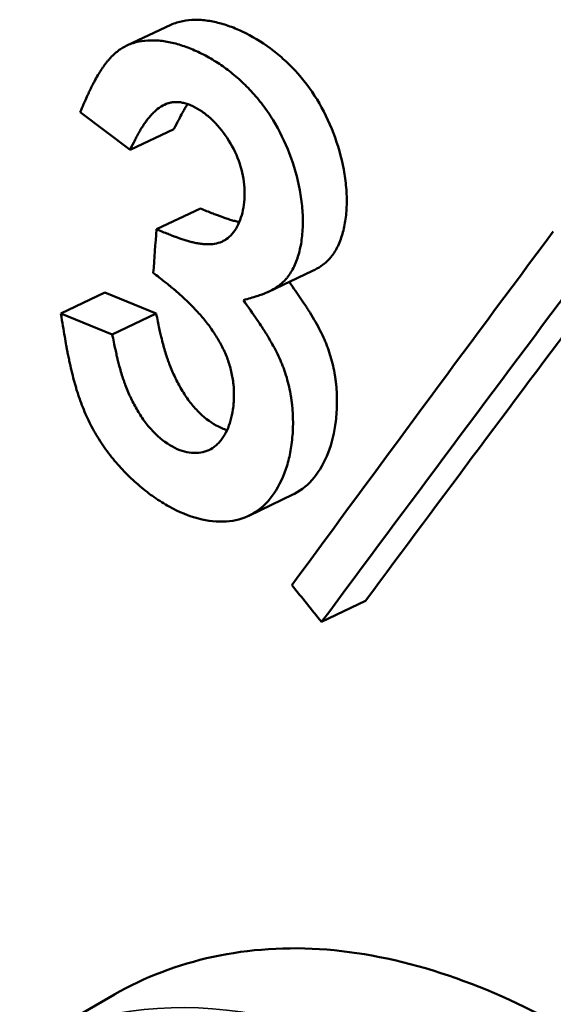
# Model space of a CAD drawing. Header units: millimetres. Extents: x 1837 to 2531, y 1683 to 1885.
# Tile 32 of 37: x 2453.22 to 2455.78, y 1818.89 to 1823.62. Entities that reach past the tile are written whole.
import ezdxf

# ---------------------------------------------------------------- set-up
doc = ezdxf.new("R2010")
doc.units = ezdxf.units.MM
doc.layers.add('Видимые тонкие (ГОСТ)', color=7, linetype='Continuous', lineweight=35)
doc.layers.add('Видимый контур (ГОСТ)', color=7, linetype='Continuous', lineweight=50)

msp = doc.modelspace()

# ---------------------------------------------------------------- linework, layer by layer
at = {"layer": 'Видимые тонкие (ГОСТ)'}
msp.add_ellipse((2455.3431, 1814.9954), major_axis=(-2.125, 3.6806), ratio=0.57735, start_param=3.141593, end_param=6.283185, dxfattribs=at)
at = {"layer": 'Видимый контур (ГОСТ)'}
for p, q in [((2453.7337, 1823.5005), (2453.9446, 1823.5992)), ((2453.5088, 1823.1805), (2453.7484, 1822.9987)), ((2453.9597, 1823.0982), (2453.7484, 1822.9987)), ((2454.0869, 1822.7168), (2453.8756, 1822.6168)), ((2454.6262, 1822.417), (2454.4146, 1822.3169)), ((2453.6274, 1822.3123), (2453.4161, 1822.2114)), ((2453.8744, 1822.2129), (2453.6274, 1822.3123)), ((2453.663, 1822.112), (2453.4161, 1822.2114)), ((2453.8744, 1822.2129), (2453.663, 1822.112)), ((2454.5316, 1821.342), (2454.32, 1821.2403)), ((2454.8807, 1820.8314), (2454.6693, 1820.7294)), ((2453.2181, 1818.676), (2453.674, 1818.9392))]:
    msp.add_line(p, q, dxfattribs=at)
for centre, major_axis, ratio, start_param, end_param in [((2562.397, 1873.9514), (68.2557, 153.2701), 0.555246, 2.144358, 2.145759), ((2640.4469, 1909.5991), (-209.4616, -159.1981), 0.24795, 5.573996, 5.585923), ((2641.3094, 1909.8769), (210.5892, 159.3753), 0.245272, 2.433416, 2.445292), ((2641.3768, 1909.9089), (210.4943, 159.162), 0.244797, 2.435026, 2.445395)]:
    msp.add_ellipse(centre, major_axis=major_axis, ratio=ratio, start_param=start_param, end_param=end_param, dxfattribs=at)
for points, knots in [([(2454.6262, 1822.417), (2454.6407, 1822.4239), (2454.6709, 1822.4411), (2454.695, 1822.4618), (2454.7094, 1822.4778), (2454.7129, 1822.4818), (2454.7189, 1822.4894), (2454.7219, 1822.4933), (2454.7304, 1822.5056), (2454.7358, 1822.5143), (2454.7509, 1822.5421), (2454.7595, 1822.5628), (2454.774, 1822.6086), (2454.7792, 1822.6316), (2454.787, 1822.6814), (2454.7893, 1822.7075), (2454.7907, 1822.7624), (2454.7899, 1822.7894), (2454.785, 1822.846), (2454.781, 1822.875), (2454.7643, 1822.9642), (2454.7481, 1823.0213), (2454.6823, 1823.1939), (2454.6208, 1823.2943), (2454.5316, 1823.3904), (2454.5226, 1823.3996), (2454.5032, 1823.4187), (2454.4933, 1823.428), (2454.4634, 1823.4549), (2454.4428, 1823.4717), (2454.3791, 1823.5188), (2454.3343, 1823.5456), (2454.2752, 1823.5734), (2454.2646, 1823.5781), (2454.2423, 1823.5872), (2454.2312, 1823.5914), (2454.1981, 1823.6028), (2454.1762, 1823.609), (2454.1328, 1823.6183), (2454.1111, 1823.6215), (2454.0697, 1823.6243), (2454.0497, 1823.624), (2454.0112, 1823.6201), (2453.9916, 1823.6162), (2453.9638, 1823.6074), (2453.954, 1823.6036), (2453.9446, 1823.5992)], [0.0691746, 0.0691746, 0.0691746, 0.0691746, 0.09375, 0.125, 0.125, 0.1328125, 0.1328125, 0.140625, 0.140625, 0.15625, 0.15625, 0.1875, 0.1875, 0.21875, 0.21875, 0.25, 0.25, 0.28125, 0.28125, 0.3125, 0.3125, 0.375, 0.375, 0.5, 0.5, 0.515625, 0.515625, 0.53125, 0.53125, 0.5625, 0.5625, 0.625, 0.625, 0.640625, 0.640625, 0.65625, 0.65625, 0.6875, 0.6875, 0.71875, 0.71875, 0.75, 0.75, 0.78125, 0.78125, 0.7990958, 0.7990958, 0.7990958, 0.7990958]), ([(2454.2931, 1822.2762), (2454.3181, 1822.283), (2454.3398, 1822.2894), (2454.358, 1822.2953), (2454.3672, 1822.2983), (2454.3755, 1822.3011), (2454.383, 1822.3038), (2454.3886, 1822.3059), (2454.3937, 1822.3078), (2454.3984, 1822.3097), (2454.4004, 1822.3106), (2454.4015, 1822.311), (2454.4064, 1822.3132), (2454.4102, 1822.3149), (2454.4137, 1822.3165), (2454.4169, 1822.318), (2454.422, 1822.3205), (2454.4264, 1822.3227), (2454.4303, 1822.3249), (2454.441, 1822.3307), (2454.4482, 1822.3353), (2454.4548, 1822.3398), (2454.462, 1822.3447), (2454.4685, 1822.3495), (2454.4765, 1822.3564), (2454.4832, 1822.3623), (2454.4889, 1822.3677), (2454.4953, 1822.3748), (2454.4982, 1822.378), (2454.5016, 1822.382), (2454.5046, 1822.3858), (2454.5077, 1822.3896), (2454.5106, 1822.3936), (2454.5135, 1822.3977), (2454.5193, 1822.406), (2454.5246, 1822.4147), (2454.5296, 1822.4238), (2454.5399, 1822.4429), (2454.5484, 1822.4637), (2454.5555, 1822.4861), (2454.5628, 1822.5093), (2454.568, 1822.5322), (2454.5719, 1822.557), (2454.5757, 1822.5818), (2454.5781, 1822.6078), (2454.5788, 1822.6356), (2454.5795, 1822.6628), (2454.5787, 1822.6898), (2454.5762, 1822.7184), (2454.5738, 1822.7466), (2454.5698, 1822.7757), (2454.5642, 1822.8056), (2454.5531, 1822.8651), (2454.5368, 1822.9226), (2454.515, 1822.9799), (2454.493, 1823.0376), (2454.4667, 1823.0915), (2454.4359, 1823.1417), (2454.4205, 1823.1667), (2454.404, 1823.1909), (2454.3864, 1823.2141), (2454.3688, 1823.2374), (2454.3491, 1823.2608), (2454.3303, 1823.281), (2454.3207, 1823.2914), (2454.3116, 1823.3008), (2454.3017, 1823.3105), (2454.2921, 1823.32), (2454.2823, 1823.3293), (2454.2722, 1823.3383), (2454.2522, 1823.3563), (2454.2313, 1823.3733), (2454.2104, 1823.3888), (2454.1892, 1823.4045), (2454.1674, 1823.419), (2454.1449, 1823.4324), (2454.1225, 1823.4458), (2454.0984, 1823.4587), (2454.0759, 1823.4692), (2454.0643, 1823.4747), (2454.0536, 1823.4794), (2454.0423, 1823.484), (2454.0313, 1823.4885), (2454.0201, 1823.4927), (2454.009, 1823.4966), (2453.9871, 1823.5041), (2453.9651, 1823.5103), (2453.9434, 1823.515), (2453.9212, 1823.5198), (2453.8997, 1823.5228), (2453.8792, 1823.5242), (2453.8589, 1823.5256), (2453.8392, 1823.5254), (2453.8193, 1823.5234), (2453.7993, 1823.5213), (2453.7804, 1823.5175), (2453.7627, 1823.5118), (2453.745, 1823.5062), (2453.7276, 1823.4982), (2453.7129, 1823.4894), (2453.7055, 1823.485), (2453.6985, 1823.4803), (2453.6912, 1823.4747), (2453.6841, 1823.4693), (2453.677, 1823.4633), (2453.6702, 1823.4569), (2453.6633, 1823.4505), (2453.6565, 1823.4435), (2453.6499, 1823.4361), (2453.6465, 1823.4324), (2453.6432, 1823.4285), (2453.6399, 1823.4245), (2453.6367, 1823.4205), (2453.6329, 1823.4157), (2453.6302, 1823.4122), (2453.6272, 1823.4083), (2453.625, 1823.4053), (2453.6221, 1823.4012), (2453.6195, 1823.3976), (2453.6168, 1823.3937), (2453.614, 1823.3896), (2453.6086, 1823.3815), (2453.603, 1823.3726), (2453.5978, 1823.364), (2453.5924, 1823.355), (2453.5869, 1823.3455), (2453.5815, 1823.3355), (2453.5787, 1823.3305), (2453.576, 1823.3254), (2453.5733, 1823.3201), (2453.5719, 1823.3175), (2453.5705, 1823.3149), (2453.5691, 1823.3122), (2453.5678, 1823.3095), (2453.5659, 1823.3057), (2453.565, 1823.304), (2453.5628, 1823.2995), (2453.5619, 1823.2978), (2453.5598, 1823.2935), (2453.5582, 1823.29), (2453.5563, 1823.286), (2453.5541, 1823.2815), (2453.5504, 1823.2737), (2453.546, 1823.2643), (2453.5411, 1823.2534), (2453.5316, 1823.2325), (2453.5198, 1823.206), (2453.5088, 1823.1805)], [0, 0, 0, 0, 0.03125, 0.03125, 0.03125, 0.046875, 0.046875, 0.046875, 0.0585938, 0.0585938, 0.0585938, 0.0637, 0.0637, 0.0637, 0.0676251, 0.0676251, 0.0676251, 0.0738201, 0.0738201, 0.0738201, 0.0908161, 0.0908161, 0.0908161, 0.109375, 0.109375, 0.109375, 0.125, 0.125, 0.125, 0.1321218, 0.1321218, 0.1321218, 0.1393792, 0.1393792, 0.1393792, 0.1542822, 0.1542822, 0.1542822, 0.1854219, 0.1854219, 0.1854219, 0.2176807, 0.2176807, 0.2176807, 0.25, 0.25, 0.25, 0.2816568, 0.2816568, 0.2816568, 0.3128705, 0.3128705, 0.3128705, 0.375, 0.375, 0.375, 0.4375, 0.4375, 0.4375, 0.46875, 0.46875, 0.46875, 0.5, 0.5, 0.5, 0.5160895, 0.5160895, 0.5160895, 0.5316537, 0.5316537, 0.5316537, 0.5625, 0.5625, 0.5625, 0.59375, 0.59375, 0.59375, 0.625, 0.625, 0.625, 0.6411118, 0.6411118, 0.6411118, 0.6567715, 0.6567715, 0.6567715, 0.6875, 0.6875, 0.6875, 0.7188985, 0.7188985, 0.7188985, 0.75, 0.75, 0.75, 0.78125, 0.78125, 0.78125, 0.8125, 0.8125, 0.8125, 0.8283224, 0.8283224, 0.8283224, 0.84375, 0.84375, 0.84375, 0.859375, 0.859375, 0.859375, 0.8671875, 0.8671875, 0.8671875, 0.875, 0.875, 0.875, 0.883577, 0.883577, 0.883577, 0.8912586, 0.8912586, 0.8912586, 0.90625, 0.90625, 0.90625, 0.921875, 0.921875, 0.921875, 0.9296875, 0.9296875, 0.9296875, 0.9335937, 0.9335937, 0.9335937, 0.9375, 0.9375, 0.9375, 0.9482769, 0.9482769, 0.9482769, 0.956829, 0.956829, 0.956829, 0.9715802, 0.9715802, 0.9715802, 1, 1, 1, 1]), ([(2453.7484, 1822.9987), (2453.7569, 1823.0161), (2453.7645, 1823.0312), (2453.7711, 1823.0441), (2453.7744, 1823.0506), (2453.7774, 1823.0565), (2453.7802, 1823.0618), (2453.7816, 1823.0645), (2453.783, 1823.067), (2453.7843, 1823.0694), (2453.7855, 1823.0717), (2453.786, 1823.0726), (2453.7879, 1823.0761), (2453.7893, 1823.0785), (2453.792, 1823.0834), (2453.7937, 1823.0863), (2453.796, 1823.0903), (2453.7978, 1823.0934), (2453.7995, 1823.0962), (2453.8037, 1823.1032), (2453.8065, 1823.1077), (2453.811, 1823.1147), (2453.8149, 1823.1206), (2453.8187, 1823.1263), (2453.8225, 1823.1317), (2453.8245, 1823.1344), (2453.8264, 1823.137), (2453.8283, 1823.1396), (2453.8302, 1823.1421), (2453.8315, 1823.1438), (2453.8341, 1823.1471), (2453.8361, 1823.1496), (2453.8393, 1823.1537), (2453.8418, 1823.1566), (2453.8445, 1823.1598), (2453.8471, 1823.1628), (2453.8496, 1823.1655), (2453.8553, 1823.1718), (2453.8605, 1823.177), (2453.8654, 1823.1816), (2453.8762, 1823.1917), (2453.8857, 1823.1992), (2453.8977, 1823.2066), (2453.9086, 1823.2134), (2453.9197, 1823.2187), (2453.931, 1823.2223), (2453.9366, 1823.2241), (2453.9422, 1823.2256), (2453.948, 1823.2266), (2453.9537, 1823.2276), (2453.9587, 1823.2282), (2453.9652, 1823.2285), (2453.9711, 1823.2288), (2453.9786, 1823.2286), (2453.9852, 1823.2279), (2453.9922, 1823.2272), (2453.9992, 1823.2259), (2454.0062, 1823.2243), (2454.0209, 1823.2208), (2454.0357, 1823.2153), (2454.0508, 1823.2082), (2454.0664, 1823.2007), (2454.0804, 1823.1925), (2454.095, 1823.1823), (2454.1094, 1823.1723), (2454.1238, 1823.1607), (2454.1384, 1823.1471), (2454.1667, 1823.121), (2454.192, 1823.0909), (2454.2153, 1823.0558), (2454.2384, 1823.0208), (2454.2572, 1822.9836), (2454.2707, 1822.9462), (2454.2843, 1822.9088), (2454.293, 1822.8704), (2454.2968, 1822.8306), (2454.2988, 1822.8107), (2454.2993, 1822.7928), (2454.2988, 1822.7747), (2454.2982, 1822.7563), (2454.2964, 1822.7385), (2454.2935, 1822.7213), (2454.2877, 1822.6873), (2454.2777, 1822.657), (2454.2633, 1822.6305), (2454.2561, 1822.6172), (2454.2482, 1822.6055), (2454.2395, 1822.5953), (2454.2308, 1822.5851), (2454.2201, 1822.5756), (2454.211, 1822.5693), (2454.2062, 1822.566), (2454.202, 1822.5634), (2454.1967, 1822.5608), (2454.1919, 1822.5583), (2454.1867, 1822.556), (2454.1811, 1822.554), (2454.1703, 1822.5502), (2454.1583, 1822.5475), (2454.146, 1822.5461), (2454.1334, 1822.5446), (2454.12, 1822.5444), (2454.1057, 1822.5454), (2454.0985, 1822.5459), (2454.0911, 1822.5468), (2454.0835, 1822.5479), (2454.0797, 1822.5484), (2454.0759, 1822.5491), (2454.072, 1822.5498), (2454.0681, 1822.5505), (2454.0633, 1822.5515), (2454.0601, 1822.5521), (2454.0565, 1822.5529), (2454.0539, 1822.5535), (2454.0503, 1822.5544), (2454.0471, 1822.5551), (2454.0437, 1822.556), (2454.0401, 1822.5569), (2454.0331, 1822.5588), (2454.0256, 1822.5609), (2454.0184, 1822.5631), (2454.0053, 1822.567), (2453.9913, 1822.5717), (2453.9764, 1822.577), (2453.9726, 1822.5784), (2453.9696, 1822.5795), (2453.968, 1822.5801), (2453.9643, 1822.5814), (2453.9591, 1822.5833), (2453.9525, 1822.5859), (2453.9465, 1822.5882), (2453.9393, 1822.591), (2453.931, 1822.5943), (2453.915, 1822.6007), (2453.8949, 1822.6088), (2453.8756, 1822.6168)], [0, 0, 0, 0, 0.03125, 0.03125, 0.03125, 0.046875, 0.046875, 0.046875, 0.054688, 0.054688, 0.054688, 0.0625, 0.0625, 0.0625, 0.06788, 0.06788, 0.06788, 0.07517, 0.07517, 0.07517, 0.09375, 0.09375, 0.09375, 0.109375, 0.109375, 0.109375, 0.117187, 0.117187, 0.117187, 0.125, 0.125, 0.125, 0.131117, 0.131117, 0.131117, 0.137862, 0.137862, 0.137862, 0.153368, 0.153368, 0.153368, 0.1875, 0.1875, 0.1875, 0.21875, 0.21875, 0.21875, 0.234375, 0.234375, 0.234375, 0.25, 0.25, 0.25, 0.264165, 0.264165, 0.264165, 0.278957, 0.278957, 0.278957, 0.310149, 0.310149, 0.310149, 0.342635, 0.342635, 0.342635, 0.375, 0.375, 0.375, 0.437557, 0.437557, 0.437557, 0.5, 0.5, 0.5, 0.562388, 0.562388, 0.562388, 0.593459, 0.593459, 0.593459, 0.625, 0.625, 0.625, 0.6875, 0.6875, 0.6875, 0.71875, 0.71875, 0.71875, 0.75, 0.75, 0.75, 0.766638, 0.766638, 0.766638, 0.782108, 0.782108, 0.782108, 0.8125, 0.8125, 0.8125, 0.84375, 0.84375, 0.84375, 0.859375, 0.859375, 0.859375, 0.867187, 0.867187, 0.867187, 0.875, 0.875, 0.875, 0.883747, 0.883747, 0.883747, 0.891388, 0.891388, 0.891388, 0.90625, 0.90625, 0.90625, 0.933594, 0.933594, 0.933594, 0.940586, 0.940586, 0.940586, 0.956873, 0.956873, 0.956873, 0.971609, 0.971609, 0.971609, 1, 1, 1, 1]), ([(2453.9597, 1823.0982), (2453.9767, 1823.133), (2453.9899, 1823.1587), (2453.9992, 1823.1755), (2454.0003, 1823.1776), (2454.003, 1823.1824), (2454.0049, 1823.1857), (2454.0069, 1823.189), (2454.0088, 1823.1923), (2454.0107, 1823.1955), (2454.0146, 1823.202), (2454.0184, 1823.2081), (2454.0223, 1823.214), (2454.0233, 1823.2156), (2454.0243, 1823.2171), (2454.0253, 1823.2187)], [0, 0, 0, 0, 0.0625, 0.0625, 0.0625, 0.0703125, 0.0703125, 0.0703125, 0.078125, 0.078125, 0.078125, 0.09375, 0.09375, 0.09375, 0.09790535, 0.09790535, 0.09790535, 0.09790535]), ([(2454.2735, 1822.6516), (2454.2728, 1822.6518), (2454.2721, 1822.6519), (2454.2714, 1822.6521), (2454.2673, 1822.6529), (2454.2649, 1822.6535), (2454.2616, 1822.6543), (2454.2582, 1822.6551), (2454.2548, 1822.656), (2454.2514, 1822.6569), (2454.2444, 1822.6587), (2454.2372, 1822.6607), (2454.2297, 1822.663), (2454.2147, 1822.6675), (2454.1985, 1822.673), (2454.1812, 1822.6793), (2454.1769, 1822.6809), (2454.1759, 1822.6813), (2454.173, 1822.6824), (2454.1701, 1822.6834), (2454.167, 1822.6846), (2454.1638, 1822.6859), (2454.1573, 1822.6884), (2454.1501, 1822.6912), (2454.1423, 1822.6943), (2454.1265, 1822.7005), (2454.1081, 1822.708), (2454.0869, 1822.7168)], [0.8735859, 0.8735859, 0.8735859, 0.8735859, 0.875, 0.875, 0.875, 0.8828125, 0.8828125, 0.8828125, 0.890625, 0.890625, 0.890625, 0.90625, 0.90625, 0.90625, 0.9375, 0.9375, 0.9375, 0.9453125, 0.9453125, 0.9453125, 0.953125, 0.953125, 0.953125, 0.96875, 0.96875, 0.96875, 1, 1, 1, 1]), ([(2453.8601, 1822.4076), (2453.88, 1822.3922), (2453.8974, 1822.3786), (2453.9123, 1822.3667), (2453.9197, 1822.3608), (2453.9266, 1822.3553), (2453.9328, 1822.3503), (2453.9374, 1822.3465), (2453.9417, 1822.343), (2453.9457, 1822.3398), (2453.9474, 1822.3383), (2453.9485, 1822.3375), (2453.9526, 1822.334), (2453.956, 1822.3312), (2453.959, 1822.3287), (2453.9617, 1822.3264), (2453.9664, 1822.3224), (2453.9701, 1822.3192), (2453.9735, 1822.3163), (2453.9819, 1822.309), (2453.9874, 1822.3042), (2453.9961, 1822.2963), (2454.0071, 1822.2864), (2454.0175, 1822.2766), (2454.0275, 1822.2669), (2454.0309, 1822.2636), (2454.0332, 1822.2614), (2454.0374, 1822.2572), (2454.0407, 1822.2538), (2454.0459, 1822.2486), (2454.0498, 1822.2446), (2454.0541, 1822.2402), (2454.0581, 1822.236), (2454.0619, 1822.2319), (2454.0704, 1822.2228), (2454.0779, 1822.2145), (2454.0849, 1822.2066), (2454.0999, 1822.1893), (2454.1125, 1822.1739), (2454.1264, 1822.1554), (2454.1393, 1822.1382), (2454.1511, 1822.121), (2454.162, 1822.1036), (2454.1729, 1822.0863), (2454.1819, 1822.0706), (2454.1917, 1822.0513), (2454.1963, 1822.0422), (2454.2013, 1822.0317), (2454.2054, 1822.0223), (2454.2098, 1822.0123), (2454.2137, 1822.0026), (2454.2172, 1821.9929), (2454.2244, 1821.9731), (2454.2303, 1821.9537), (2454.235, 1821.9329), (2454.2397, 1821.9127), (2454.2431, 1821.8922), (2454.2452, 1821.8715), (2454.2473, 1821.8508), (2454.2482, 1821.8283), (2454.2478, 1821.8086), (2454.2475, 1821.7984), (2454.2471, 1821.7894), (2454.2463, 1821.7795), (2454.2456, 1821.7702), (2454.2445, 1821.7608), (2454.2432, 1821.7514), (2454.2406, 1821.7329), (2454.2367, 1821.7148), (2454.2319, 1821.6981), (2454.2271, 1821.681), (2454.2213, 1821.6652), (2454.2145, 1821.6506), (2454.2078, 1821.6361), (2454.2005, 1821.6234), (2454.1913, 1821.6107), (2454.1869, 1821.6046), (2454.1819, 1821.5984), (2454.177, 1821.5929), (2454.172, 1821.5874), (2454.1668, 1821.5824), (2454.1615, 1821.5778), (2454.1507, 1821.5685), (2454.1392, 1821.5611), (2454.1272, 1821.5555), (2454.1026, 1821.544), (2454.0755, 1821.5397), (2454.0448, 1821.5424), (2454.0146, 1821.545), (2453.9838, 1821.5549), (2453.9519, 1821.5723), (2453.92, 1821.5897), (2453.8886, 1821.6145), (2453.8612, 1821.643), (2453.8476, 1821.6572), (2453.8344, 1821.6729), (2453.8216, 1821.69), (2453.8088, 1821.7071), (2453.7956, 1821.7271), (2453.7846, 1821.7457), (2453.779, 1821.7551), (2453.7739, 1821.7641), (2453.7686, 1821.7741), (2453.7634, 1821.7837), (2453.7584, 1821.7937), (2453.7537, 1821.8035), (2453.7489, 1821.8135), (2453.7442, 1821.8236), (2453.7398, 1821.834), (2453.7354, 1821.8443), (2453.7305, 1821.8564), (2453.727, 1821.8655), (2453.7252, 1821.8704), (2453.7237, 1821.8743), (2453.7219, 1821.8793), (2453.7203, 1821.8838), (2453.7186, 1821.8886), (2453.7169, 1821.8936), (2453.7136, 1821.9033), (2453.7103, 1821.9136), (2453.7072, 1821.9234), (2453.7041, 1821.9337), (2453.7011, 1821.9443), (2453.6981, 1821.9551), (2453.6959, 1821.9632), (2453.6937, 1821.9715), (2453.6916, 1821.98), (2453.6903, 1821.9851), (2453.6893, 1821.989), (2453.6888, 1821.9911), (2453.6876, 1821.9961), (2453.686, 1822.0029), (2453.684, 1822.0116), (2453.6823, 1822.0196), (2453.6802, 1822.0291), (2453.6778, 1822.0399), (2453.6734, 1822.0608), (2453.668, 1822.087), (2453.663, 1822.112)], [0, 0, 0, 0, 0.03125, 0.03125, 0.03125, 0.046875, 0.046875, 0.046875, 0.058594, 0.058594, 0.058594, 0.063721, 0.063721, 0.063721, 0.067911, 0.067911, 0.067911, 0.075222, 0.075222, 0.075222, 0.09375, 0.09375, 0.09375, 0.117187, 0.117187, 0.117187, 0.125, 0.125, 0.125, 0.131265, 0.131265, 0.131265, 0.138127, 0.138127, 0.138127, 0.153689, 0.153689, 0.153689, 0.1875, 0.1875, 0.1875, 0.21875, 0.21875, 0.21875, 0.25, 0.25, 0.25, 0.264786, 0.264786, 0.264786, 0.280471, 0.280471, 0.280471, 0.3125, 0.3125, 0.3125, 0.34375, 0.34375, 0.34375, 0.375, 0.375, 0.375, 0.391248, 0.391248, 0.391248, 0.406756, 0.406756, 0.406756, 0.4375, 0.4375, 0.4375, 0.46875, 0.46875, 0.46875, 0.5, 0.5, 0.5, 0.514989, 0.514989, 0.514989, 0.530268, 0.530268, 0.530268, 0.561504, 0.561504, 0.561504, 0.625, 0.625, 0.625, 0.6875, 0.6875, 0.6875, 0.75, 0.75, 0.75, 0.78125, 0.78125, 0.78125, 0.8125, 0.8125, 0.8125, 0.8284, 0.8284, 0.8284, 0.84375, 0.84375, 0.84375, 0.859375, 0.859375, 0.859375, 0.875, 0.875, 0.875, 0.883488, 0.883488, 0.883488, 0.891189, 0.891189, 0.891189, 0.90625, 0.90625, 0.90625, 0.921875, 0.921875, 0.921875, 0.933594, 0.933594, 0.933594, 0.94057, 0.94057, 0.94057, 0.956835, 0.956835, 0.956835, 0.971584, 0.971584, 0.971584, 1, 1, 1, 1]), ([(2454.5316, 1821.342), (2454.5342, 1821.3432), (2454.5367, 1821.3445), (2454.5391, 1821.3458), (2454.5744, 1821.3641), (2454.6059, 1821.3903), (2454.6336, 1821.4242), (2454.6612, 1821.4581), (2454.6832, 1821.4972), (2454.7009, 1821.5431), (2454.7186, 1821.5891), (2454.7309, 1821.6397), (2454.7375, 1821.6947), (2454.7392, 1821.7085), (2454.7406, 1821.7235), (2454.7415, 1821.7379), (2454.7425, 1821.7523), (2454.743, 1821.7668), (2454.7431, 1821.7813), (2454.7434, 1821.8104), (2454.742, 1821.8396), (2454.739, 1821.869), (2454.7383, 1821.8763), (2454.7373, 1821.8846), (2454.7363, 1821.8924), (2454.7353, 1821.9002), (2454.7341, 1821.9079), (2454.7329, 1821.9155), (2454.7304, 1821.9309), (2454.7275, 1821.946), (2454.7241, 1821.9609), (2454.7173, 1821.9907), (2454.7088, 1822.0196), (2454.6984, 1822.0477), (2454.6959, 1822.0548), (2454.6936, 1822.0607), (2454.6909, 1822.0673), (2454.6882, 1822.0739), (2454.6854, 1822.0805), (2454.6825, 1822.0873), (2454.6766, 1822.1007), (2454.6701, 1822.1144), (2454.6631, 1822.1284), (2454.6489, 1822.1565), (2454.6325, 1822.1856), (2454.6138, 1822.2158), (2454.6091, 1822.2234), (2454.6079, 1822.2251), (2454.6047, 1822.2302), (2454.6014, 1822.2353), (2454.598, 1822.2406), (2454.5943, 1822.2462), (2454.5869, 1822.2574), (2454.5787, 1822.2697), (2454.5696, 1822.2831), (2454.5536, 1822.3066), (2454.5348, 1822.3335), (2454.5134, 1822.3637)], [0.5581072, 0.5581072, 0.5581072, 0.5581072, 0.5625, 0.5625, 0.5625, 0.625, 0.625, 0.625, 0.6875, 0.6875, 0.6875, 0.75, 0.75, 0.75, 0.765625, 0.765625, 0.765625, 0.78125, 0.78125, 0.78125, 0.8125, 0.8125, 0.8125, 0.8203125, 0.8203125, 0.8203125, 0.828125, 0.828125, 0.828125, 0.84375, 0.84375, 0.84375, 0.875, 0.875, 0.875, 0.8828125, 0.8828125, 0.8828125, 0.890625, 0.890625, 0.890625, 0.90625, 0.90625, 0.90625, 0.9375, 0.9375, 0.9375, 0.9453125, 0.9453125, 0.9453125, 0.953125, 0.953125, 0.953125, 0.96875, 0.96875, 0.96875, 0.9962242, 0.9962242, 0.9962242, 0.9962242]), ([(2453.4161, 1822.2114), (2453.4228, 1822.1694), (2453.4289, 1822.1327), (2453.4343, 1822.1014), (2453.437, 1822.0857), (2453.4395, 1822.0714), (2453.4419, 1822.0583), (2453.4431, 1822.0518), (2453.4442, 1822.0456), (2453.4453, 1822.0398), (2453.4464, 1822.0339), (2453.4468, 1822.0319), (2453.4485, 1822.0233), (2453.449, 1822.0205), (2453.4502, 1822.0144), (2453.451, 1822.0104), (2453.452, 1822.0059), (2453.4528, 1822.0017), (2453.4536, 1821.9978), (2453.4557, 1821.9879), (2453.4574, 1821.98), (2453.4589, 1821.9731), (2453.4628, 1821.9554), (2453.4654, 1821.944), (2453.4699, 1821.9259), (2453.4736, 1821.9107), (2453.4775, 1821.8959), (2453.4814, 1821.8817), (2453.4834, 1821.8746), (2453.4854, 1821.8676), (2453.4874, 1821.8607), (2453.4894, 1821.8539), (2453.491, 1821.8484), (2453.4935, 1821.8405), (2453.4946, 1821.8371), (2453.496, 1821.8325), (2453.4972, 1821.8287), (2453.4985, 1821.8247), (2453.4998, 1821.8208), (2453.5011, 1821.8171), (2453.5038, 1821.809), (2453.5064, 1821.8014), (2453.509, 1821.7942), (2453.5144, 1821.779), (2453.5196, 1821.7652), (2453.5258, 1821.7501), (2453.5375, 1821.7215), (2453.5495, 1821.6955), (2453.5636, 1821.6686), (2453.5706, 1821.6553), (2453.5783, 1821.6416), (2453.586, 1821.6287), (2453.5938, 1821.6155), (2453.6019, 1821.6026), (2453.6107, 1821.5895), (2453.6279, 1821.5636), (2453.6477, 1821.5371), (2453.6671, 1821.5133), (2453.6771, 1821.501), (2453.6867, 1821.4899), (2453.697, 1821.4784), (2453.7071, 1821.4671), (2453.7176, 1821.4559), (2453.7284, 1821.4449), (2453.7496, 1821.4233), (2453.772, 1821.4024), (2453.7956, 1821.3825), (2453.8189, 1821.3626), (2453.8416, 1821.3452), (2453.8649, 1821.3289), (2453.8887, 1821.3124), (2453.9126, 1821.2976), (2453.9363, 1821.2844), (2453.9837, 1821.2582), (2454.0309, 1821.2388), (2454.0774, 1821.2266), (2454.1239, 1821.2143), (2454.1675, 1821.2095), (2454.2104, 1821.2123), (2454.253, 1821.2152), (2454.2928, 1821.226), (2454.3277, 1821.2442), (2454.3633, 1821.2627), (2454.3947, 1821.2891), (2454.4222, 1821.3228), (2454.4494, 1821.3562), (2454.4718, 1821.3958), (2454.4896, 1821.442), (2454.4984, 1821.465), (2454.5059, 1821.4892), (2454.512, 1821.5145), (2454.5181, 1821.5398), (2454.5227, 1821.5651), (2454.5262, 1821.5938), (2454.5279, 1821.608), (2454.5293, 1821.6229), (2454.5302, 1821.6371), (2454.5311, 1821.6515), (2454.5317, 1821.6658), (2454.5318, 1821.6805), (2454.5319, 1821.6951), (2454.5316, 1821.7097), (2454.531, 1821.7243), (2454.5303, 1821.7389), (2454.5293, 1821.7525), (2454.5277, 1821.7683), (2454.5269, 1821.7759), (2454.526, 1821.7842), (2454.525, 1821.7918), (2454.5239, 1821.7997), (2454.5228, 1821.8074), (2454.5216, 1821.8149), (2454.5191, 1821.8303), (2454.5162, 1821.8451), (2454.5128, 1821.8603), (2454.5094, 1821.8752), (2454.5056, 1821.8899), (2454.5013, 1821.9044), (2454.497, 1821.9189), (2454.4919, 1821.9344), (2454.4871, 1821.9473), (2454.4847, 1821.9541), (2454.4823, 1821.9601), (2454.4796, 1821.9669), (2454.477, 1821.9733), (2454.4742, 1821.98), (2454.4712, 1821.9869), (2454.4653, 1822.0003), (2454.4587, 1822.0144), (2454.4517, 1822.0281), (2454.4394, 1822.0526), (2454.4253, 1822.078), (2454.4094, 1822.1043), (2454.4071, 1822.108), (2454.4039, 1822.1133), (2454.4025, 1822.1155), (2454.3986, 1822.1218), (2454.3971, 1822.1241), (2454.3934, 1822.1299), (2454.3904, 1822.1346), (2454.387, 1822.1399), (2454.383, 1822.1459), (2454.3762, 1822.1563), (2454.3679, 1822.1687), (2454.3583, 1822.1829), (2454.3398, 1822.21), (2454.3161, 1822.244), (2454.2931, 1822.2762)], [0, 0, 0, 0, 0.03125, 0.03125, 0.03125, 0.046875, 0.046875, 0.046875, 0.0546875, 0.0546875, 0.0546875, 0.0625, 0.0625, 0.0625, 0.0650032, 0.0650032, 0.0650032, 0.0678723, 0.0678723, 0.0678723, 0.0751571, 0.0751571, 0.0751571, 0.09375, 0.09375, 0.09375, 0.109375, 0.109375, 0.109375, 0.1171875, 0.1171875, 0.1171875, 0.125, 0.125, 0.125, 0.1283784, 0.1283784, 0.1283784, 0.1319854, 0.1319854, 0.1319854, 0.1398204, 0.1398204, 0.1398204, 0.15625, 0.15625, 0.15625, 0.1875, 0.1875, 0.1875, 0.2029445, 0.2029445, 0.2029445, 0.21875, 0.21875, 0.21875, 0.25, 0.25, 0.25, 0.2661485, 0.2661485, 0.2661485, 0.2819513, 0.2819513, 0.2819513, 0.3129471, 0.3129471, 0.3129471, 0.343732, 0.343732, 0.343732, 0.375, 0.375, 0.375, 0.4375, 0.4375, 0.4375, 0.5, 0.5, 0.5, 0.5619787, 0.5619787, 0.5619787, 0.625, 0.625, 0.625, 0.6874999, 0.6874999, 0.6874999, 0.71875, 0.71875, 0.71875, 0.7499999, 0.7499999, 0.7499999, 0.7654561, 0.7654561, 0.7654561, 0.7812499, 0.7812499, 0.7812499, 0.796875, 0.796875, 0.796875, 0.8124999, 0.8124999, 0.8124999, 0.8200038, 0.8200038, 0.8200038, 0.8278418, 0.8278418, 0.8278418, 0.8437499, 0.8437499, 0.8437499, 0.859375, 0.859375, 0.859375, 0.8749999, 0.8749999, 0.8749999, 0.8831805, 0.8831805, 0.8831805, 0.8909408, 0.8909408, 0.8909408, 0.9062499, 0.9062499, 0.9062499, 0.9335938, 0.9335938, 0.9335938, 0.9374999, 0.9374999, 0.9374999, 0.9482788, 0.9482788, 0.9482788, 0.9568311, 0.9568311, 0.9568311, 0.9715816, 0.9715816, 0.9715816, 1, 1, 1, 1]), ([(2454.215, 1821.6517), (2454.198, 1821.6568), (2454.1808, 1821.6641), (2454.1632, 1821.6737), (2454.1315, 1821.691), (2454.1011, 1821.7146), (2454.0726, 1821.7444), (2454.0584, 1821.7592), (2454.0457, 1821.7743), (2454.033, 1821.7914), (2454.0202, 1821.8085), (2454.0079, 1821.827), (2453.996, 1821.847), (2453.99, 1821.857), (2453.9851, 1821.8657), (2453.98, 1821.8754), (2453.9748, 1821.885), (2453.9698, 1821.8948), (2453.965, 1821.9048), (2453.9554, 1821.9247), (2453.9466, 1821.9453), (2453.9384, 1821.9666), (2453.9364, 1821.972), (2453.935, 1821.9758), (2453.9333, 1821.9805), (2453.9316, 1821.9851), (2453.9299, 1821.9899), (2453.9282, 1821.9947), (2453.9249, 1822.0044), (2453.9217, 1822.0143), (2453.9186, 1822.0246), (2453.9123, 1822.0451), (2453.9064, 1822.0667), (2453.9008, 1822.0896), (2453.8994, 1822.0953), (2453.8991, 1822.0966), (2453.8982, 1822.1005), (2453.8973, 1822.1043), (2453.8964, 1822.1084), (2453.8954, 1822.1127), (2453.8935, 1822.1212), (2453.8914, 1822.1306), (2453.8892, 1822.1409), (2453.8848, 1822.1615), (2453.8798, 1822.1855), (2453.8744, 1822.2129)], [0.6529662, 0.6529662, 0.6529662, 0.6529662, 0.6875, 0.6875, 0.6875, 0.75, 0.75, 0.75, 0.78125, 0.78125, 0.78125, 0.8125, 0.8125, 0.8125, 0.828125, 0.828125, 0.828125, 0.84375, 0.84375, 0.84375, 0.875, 0.875, 0.875, 0.8828125, 0.8828125, 0.8828125, 0.890625, 0.890625, 0.890625, 0.90625, 0.90625, 0.90625, 0.9375, 0.9375, 0.9375, 0.9453125, 0.9453125, 0.9453125, 0.953125, 0.953125, 0.953125, 0.96875, 0.96875, 0.96875, 1, 1, 1, 1]), ([(2454.5264, 1820.9066), (2454.5502, 1820.877), (2454.574, 1820.8475), (2454.6216, 1820.7884), (2454.6455, 1820.7589), (2454.6693, 1820.7294)], [-0.02366926, -0.02366926, -0.02366926, -0.02366926, -0.01183463, -0.01183463, 0, 0, 0, 0]), ([(2457.7028, 1811.4503), (2457.9796, 1811.6102), (2458.2242, 1811.8746), (2458.5634, 1812.5714), (2458.658, 1813.0037), (2458.6972, 1813.8975), (2458.6444, 1814.4188), (2458.3823, 1815.4765), (2458.173, 1816.0129), (2457.6752, 1816.9577), (2457.3538, 1817.4292), (2456.6354, 1818.2236), (2456.2384, 1818.5465), (2455.8608, 1818.7644), (2455.4835, 1818.9823), (2455.0755, 1819.1243), (2454.3134, 1819.185), (2453.9593, 1819.1038), (2453.6746, 1818.9396), (2453.6743, 1818.9394), (2453.674, 1818.9392)], [1.601868, 1.601868, 1.601868, 1.601868, 1.76209, 1.76209, 1.922313, 1.922313, 2.082627, 2.082627, 2.242941, 2.242941, 2.403114, 2.403114, 2.563286, 2.563286, 2.563286, 2.723379, 2.723379, 2.883471, 2.883471, 2.88363, 2.88363, 2.88363, 2.88363])]:
    msp.add_open_spline(points, degree=3, knots=knots, dxfattribs=at)

doc.saveas('drawing.dxf')
